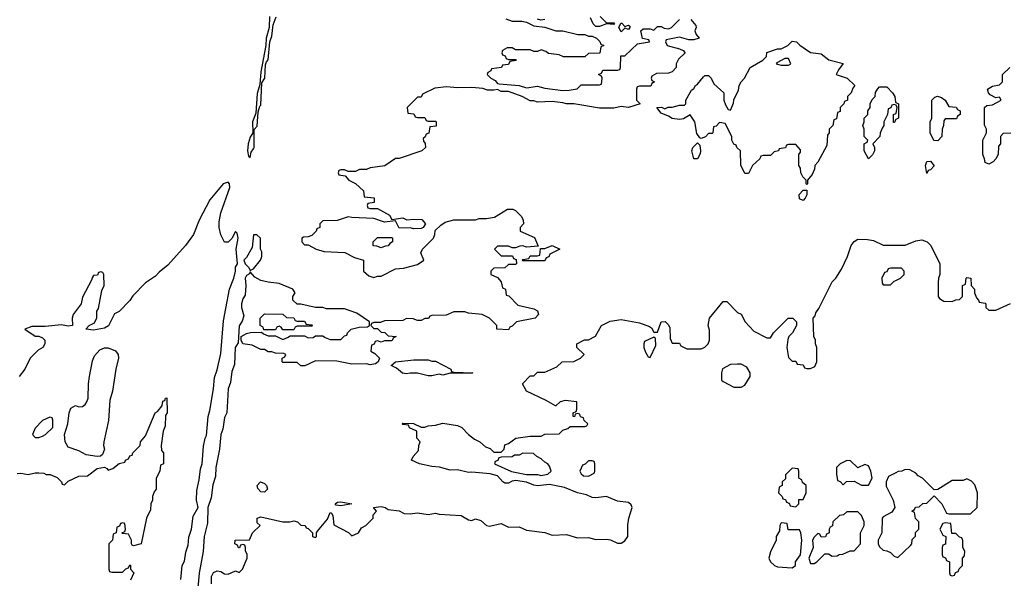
# Model space of a CAD drawing. Header units: inches. Extents: x 2701622 to 2964296, y 496201 to 720542.
# Tile 24 of 256: x 2725184 to 2730596, y 694540 to 697612. Entities that reach past the tile are written whole.
import ezdxf

# ---------------------------------------------------------------- set-up
doc = ezdxf.new("R2010")
doc.units = ezdxf.units.IN
doc.header["$MEASUREMENT"] = 0
doc.layers.add('C7629', color=7, linetype='Continuous')
doc.layers.add('C7639', color=7, linetype='Continuous')

msp = doc.modelspace()

# ---------------------------------------------------------------- linework, layer by layer
at = {"layer": 'C7629', "color": 4, "elevation": 8}
for points in [[(2728872.7, 697612.7), (2728899.6, 697579.6), (2728902, 697570), (2728894, 697550), (2728902, 697530), (2728918, 697510), (2728890, 697501.2), (2728861.2, 697501.2), (2728810, 697515.3), (2728738, 697502), (2728734, 697490), (2728742, 697470), (2728811.1, 697451.1), (2728830, 697442), (2728842, 697430), (2728804.7, 697395.3), (2728792, 697370), (2728791.6, 697348.4), (2728770, 697326), (2728750, 697318), (2728683.6, 697316.4), (2728658, 697302), (2728654, 697290), (2728658, 697278), (2728674, 697270), (2728658, 697262), (2728652.7, 697247.3), (2728590, 697246), (2728578, 697242), (2728574, 697230), (2728574, 697170), (2728594, 697150), (2728530.6, 697129.4), (2728490, 697134), (2728450, 697126), (2728370, 697125.2), (2728230, 697148.7), (2728190, 697148.7), (2728170, 697155.3), (2728110, 697162), (2728030, 697158), (2728010, 697166), (2727990, 697166), (2727946, 697190), (2727870, 697218), (2727830, 697218), (2727810, 697228.7), (2727790, 697224), (2727755.3, 697224.7), (2727730, 697234), (2727670, 697239.3), (2727590, 697237.2), (2727530, 697242), (2727465.4, 697234.6), (2727398, 697202), (2727390, 697186), (2727370, 697186), (2727314, 697130), (2727318, 697098), (2727350, 697094), (2727358, 697078), (2727370, 697074), (2727410, 697074), (2727418, 697058), (2727430, 697054), (2727470, 697054), (2727474, 697050), (2727472.7, 697027.3), (2727438, 697022), (2727432.7, 696987.3), (2727418, 696982), (2727412.7, 696967.3), (2727402, 696958), (2727403.6, 696943.6), (2727412, 696932), (2727414, 696910), (2727394, 696890), (2727270, 696848), (2727250, 696848), (2727191.1, 696808.9), (2727110, 696798), (2727090, 696788.7), (2727051.6, 696788.4), (2727030, 696778), (2726990, 696778), (2726970, 696786), (2726950, 696786), (2726938, 696782), (2726934, 696770), (2726938, 696758), (2726972.7, 696752.7), (2726994, 696730), (2727030, 696712), (2727074, 696670), (2727078, 696638), (2727132.7, 696632.7), (2727132.7, 696607.3), (2727098, 696602), (2727094, 696590), (2727098, 696578), (2727110, 696574), (2727150, 696574), (2727216.9, 696536.9), (2727230, 696514), (2727290, 696522), (2727311.6, 696511.6), (2727350, 696516), (2727393.7, 696513.7), (2727414, 696490), (2727402, 696470), (2727390, 696464), (2727350, 696462), (2727330, 696468), (2727270, 696466), (2727250, 696506), (2727190, 696498), (2727130, 696518), (2727010, 696524), (2726990, 696528.7), (2726928.4, 696508.4), (2726850, 696506), (2726834, 696490), (2726834, 696470), (2726818, 696462), (2726814, 696450), (2726790, 696426), (2726770, 696418), (2726743.6, 696416.4), (2726734, 696410), (2726734, 696390), (2726750, 696374), (2726770, 696374), (2726814, 696350), (2726856.9, 696336.9), (2726971.1, 696331.1), (2727023.6, 696303.6), (2727074, 696290), (2727074, 696230), (2727103.6, 696203.6), (2727130, 696194), (2727150, 696202), (2727170, 696202), (2727250, 696242), (2727293.6, 696246.4), (2727370, 696266), (2727406, 696290), (2727388, 696330), (2727398, 696350), (2727458, 696410), (2727466, 696430), (2727467.3, 696452.7), (2727498, 696482), (2727522, 696498), (2727570, 696511.3), (2727690, 696511.3), (2727710, 696518), (2727750, 696518), (2727793.2, 696526.8), (2727866, 696570), (2727894, 696570), (2727910, 696562), (2727942, 696530), (2727952, 696510), (2727954, 696490), (2727934, 696470), (2727934, 696450), (2728014.4, 696414.4), (2728034, 696366), (2727970, 696362), (2727950, 696368), (2727932.7, 696367.3), (2727910, 696358), (2727890, 696358), (2727870, 696366), (2727810, 696366), (2727794, 696350), (2727830, 696314), (2727892.7, 696312.7), (2727898, 696298), (2727912.7, 696292.7), (2727914, 696270), (2727910, 696266), (2727870, 696266), (2727850, 696248), (2727790, 696246), (2727774, 696230), (2727774, 696210), (2727810, 696194), (2727831.1, 696171.1), (2727838, 696138), (2727854, 696130), (2727858, 696098), (2727872.7, 696092.7), (2727922, 696042), (2728010, 696022.8), (2728030.7, 696010.7), (2728036, 695990), (2728018, 695970), (2727914, 695950), (2727890, 695926), (2727878, 695922), (2727870, 695906), (2727806, 695910), (2727806, 695930), (2727766, 695970), (2727726, 695990), (2727650, 695998), (2727630, 696006), (2727570, 696006), (2727527.3, 695987.3), (2727450, 695986), (2727438, 695982), (2727431.6, 695968.4), (2727410, 695968), (2727390, 695958), (2727370, 695958), (2727347.3, 695967.3), (2727310, 695968), (2727290, 695958), (2727190, 695955.3), (2727167.3, 695947.3), (2727130, 695946), (2727118, 695942), (2727114, 695930), (2727130, 695914), (2727150, 695914), (2727170, 695894), (2727191.6, 695891.6), (2727210, 695874), (2727254, 695870), (2727238, 695862), (2727230, 695846), (2727190, 695846), (2727170, 695838), (2727150, 695846), (2727138, 695842), (2727132.7, 695827.3), (2727118, 695822), (2727114, 695790), (2727136.9, 695776.9), (2727162, 695750), (2727154, 695730), (2727139.8, 695720.2), (2727110, 695714), (2727090, 695719), (2727010, 695717.2), (2726926.4, 695733.6), (2726810, 695735.3), (2726751.6, 695708.4), (2726730, 695708), (2726710, 695726), (2726630, 695726), (2726626, 695730), (2726626, 695750), (2726642, 695758), (2726646, 695770), (2726636.4, 695776.4), (2726590, 695778), (2726570, 695786), (2726550, 695786), (2726530, 695798), (2726510, 695798), (2726462, 695822), (2726410, 695829.2), (2726402, 695850), (2726402, 695870), (2726430, 695886), (2726452.7, 695892.7), (2726514, 695894), (2726523.6, 695883.6), (2726550, 695874), (2726590, 695874), (2726630, 695854), (2726656.4, 695863.6), (2726670, 695874), (2726750, 695874), (2726770, 695862), (2726796.4, 695863.6), (2726810, 695874), (2726850, 695874), (2726863.6, 695863.6), (2726890, 695854), (2726950, 695854), (2726970, 695874), (2726982, 695878), (2726986, 695890), (2727006, 695910), (2727050, 695922), (2727096.4, 695923.6), (2727106, 695930), (2727106, 695950), (2727038, 695998), (2726970, 696022), (2726870, 696022), (2726850, 696028.7), (2726810, 696028.7), (2726730, 696048), (2726708.4, 696048.4), (2726686, 696070), (2726686, 696090), (2726698, 696110), (2726686, 696130), (2726610, 696162), (2726550, 696168), (2726510, 696178), (2726476.4, 696196.4), (2726450, 696226), (2726446.4, 696213.6), (2726430, 696205.2), (2726423.1, 696190), (2726426.5, 696150), (2726423.4, 696096.6), (2726410, 696077.2), (2726403.7, 696050), (2726402.6, 696030), (2726415.9, 695984.1), (2726406.3, 695953.7), (2726390, 695928), (2726385.3, 695834.7), (2726369.3, 695810), (2726364.5, 695715.5), (2726350, 695677.2), (2726343.2, 695616.8), (2726330, 695582), (2726322, 695450), (2726310, 695424), (2726300.5, 695359.5), (2726289.2, 695330), (2726281.8, 695250), (2726261.5, 695150), (2726259.7, 695100.3), (2726245.7, 695054.3), (2726237.1, 694982.9), (2726218.3, 694930), (2726216, 694844), (2726198.3, 694770), (2726193.1, 694686.9), (2726170, 694568), (2726158.8, 694450)], [(2726558, 697630), (2726556, 697570), (2726539.1, 697510), (2726537.3, 697470), (2726510, 697326), (2726504, 697256), (2726490, 697206), (2726482.8, 697097.2), (2726464, 697050), (2726464.7, 696990), (2726450, 696966), (2726440.7, 696930), (2726436, 696890), (2726442, 696862), (2726450, 696854), (2726455.9, 696884.1), (2726470, 696901), (2726472, 696910), (2726472.5, 697007.5), (2726490, 697026), (2726494.2, 697105.8), (2726504, 697136), (2726510, 697142), (2726515.1, 697264.9), (2726530.8, 697290), (2726535.9, 697364.1), (2726540.1, 697379.9), (2726550, 697392), (2726559.5, 697490), (2726570, 697522), (2726576.4, 697583.6), (2726593.1, 697626.9)], [(2727856.9, 697616.9), (2727890, 697604.7), (2727943.6, 697603.6), (2727970, 697598), (2728010, 697578), (2728070.7, 697570.7), (2728130, 697551.3), (2728170, 697551), (2728251.1, 697531.1), (2728290.9, 697530.9), (2728310, 697522), (2728330, 697522), (2728354, 697510), (2728372.7, 697492.7), (2728378, 697478), (2728394, 697470), (2728378, 697462), (2728372.7, 697427.3), (2728310, 697426), (2728290, 697408), (2728172.7, 697407.3), (2728150, 697418), (2728090, 697426), (2728076.4, 697436.4), (2728050, 697446), (2728030, 697438), (2728010, 697438), (2727990, 697446), (2727910, 697446), (2727890, 697458), (2727863.6, 697456.4), (2727838, 697442), (2727834, 697430), (2727838, 697418), (2727852.7, 697412.7), (2727858, 697398), (2727870, 697394), (2727910, 697394), (2727912.7, 697387.3), (2727878, 697382), (2727870, 697366), (2727838, 697362), (2727831.6, 697348.4), (2727778, 697342), (2727774, 697330), (2727758, 697322), (2727754, 697310), (2727774, 697290), (2727798, 697278), (2727810, 697262), (2727819.6, 697259.6), (2727930, 697251), (2727970, 697238), (2728030, 697246), (2728070, 697236), (2728170, 697222), (2728203.6, 697223.6), (2728247.3, 697232.7), (2728270, 697254), (2728370, 697254), (2728382, 697258), (2728386, 697290), (2728382, 697302), (2728366, 697310), (2728382, 697318), (2728390, 697334), (2728470, 697334), (2728482, 697338), (2728486, 697350), (2728487.3, 697412.7), (2728510, 697414), (2728580.4, 697479.6), (2728646, 697490), (2728642, 697502), (2728608, 697508), (2728598, 697550), (2728610, 697562), (2728650, 697562), (2728670, 697554), (2728690, 697574), (2728710, 697574), (2728725.4, 697565.4), (2728750, 697562), (2728766, 697570), (2728810, 697614)], [(2728070, 697614), (2728049, 697609), (2728030, 697615.3)], [(2728374, 697630), (2728410, 697594), (2728450, 697594), (2728454, 697590), (2728450, 697586), (2728410, 697588.7), (2728370, 697575.3), (2728350, 697575.3), (2728335.3, 697590), (2728322, 697622)], [(2730000, 697142.7), (2729990, 697146), (2729978, 697142), (2729972.7, 697127.3), (2729958, 697122), (2729954, 697090), (2729934, 697050), (2729934, 697030), (2729923.6, 697016.4), (2729912.7, 696987.3), (2729912, 696970), (2729874, 696930), (2729882, 696910), (2729882, 696890), (2729870.9, 696869.1), (2729850, 696846), (2729826, 696890), (2729826, 696930), (2729842, 696938), (2729846, 696950), (2729826, 696970), (2729826, 697010), (2729818, 697030), (2729826, 697050), (2729826, 697070), (2729846, 697090), (2729846, 697110), (2729858, 697130), (2729858, 697150), (2729870, 697174), (2729886, 697190), (2729888.4, 697211.6), (2729898, 697230), (2729910, 697242), (2729943.6, 697243.6), (2729950, 697242), (2729982, 697210), (2729994, 697190), (2729998, 697158), (2730000, 697157)], [(2730000, 697063), (2729998, 697062), (2729992.7, 697047.3), (2729987.3, 697047.3), (2729986, 697090), (2730000, 697097)], [(2726070, 694534), (2726077.2, 694610), (2726090, 694634), (2726096.9, 694683.1), (2726110, 694722), (2726114, 694766), (2726129.2, 694810), (2726138.4, 694881.6), (2726164.7, 694930), (2726155.8, 694970), (2726156.9, 695023.1), (2726170, 695082), (2726177.1, 695142.9), (2726186.6, 695170), (2726193.5, 695266.5), (2726202.7, 695310), (2726210, 695324.7), (2726220.7, 695430), (2726230, 695462), (2726250, 695582), (2726255.2, 695644.8), (2726270, 695686.8), (2726290, 695776), (2726304.9, 695955.1), (2726316.4, 696023.6), (2726337.2, 696130), (2726360.5, 696190), (2726369.6, 696230), (2726369.7, 696250.3), (2726380.9, 696270), (2726374.5, 696350), (2726385.2, 696410), (2726379, 696439), (2726370, 696448), (2726350.7, 696409.3), (2726330, 696388), (2726310, 696388), (2726289.4, 696429.4), (2726281.2, 696470), (2726280.2, 696499.8), (2726289.2, 696550), (2726339, 696690), (2726338, 696710), (2726330, 696718), (2726302, 696710), (2726230, 696622), (2726170.8, 696510), (2726138.8, 696430), (2726096, 696370), (2725998.5, 696261.5), (2725950, 696224), (2725930, 696202), (2725875.3, 696164.7), (2725806.8, 696093.2), (2725790, 696068), (2725730, 696008), (2725705.4, 695994.6), (2725672.3, 695927.7), (2725650, 695916), (2725590, 695905.2), (2725548, 695910), (2725566, 695930), (2725595.3, 695944.7), (2725607.3, 695972.7), (2725608, 696010), (2725616.4, 696023.6), (2725636.4, 696123.6), (2725648, 696150), (2725646, 696210), (2725642, 696222), (2725630, 696226), (2725618, 696222), (2725612.7, 696207.3), (2725590, 696206), (2725583.6, 696196.4), (2725579.6, 696180.4), (2725530, 696086), (2725522, 696050), (2725478, 695990), (2725472, 695970), (2725474, 695930), (2725450, 695927), (2725414.6, 695934.6), (2725324.7, 695924.7), (2725250, 695925.2), (2725212, 695910), (2725270, 695871.3), (2725290, 695871), (2725310, 695862), (2725322, 695850), (2725322, 695830), (2725311, 695809), (2725285.4, 695794.6), (2725242, 695750), (2725212, 695690), (2725182, 695650)], [(2726238, 694510), (2726238, 694550), (2726248.9, 694571.1), (2726270, 694582), (2726290, 694578), (2726310, 694564.7), (2726330, 694562), (2726370, 694582), (2726390, 694572), (2726408, 694590), (2726435.3, 694650), (2726433.6, 694673.6), (2726426, 694690), (2726426, 694710), (2726422, 694722), (2726410, 694726), (2726398, 694722), (2726392.7, 694707.3), (2726387.3, 694707.3), (2726382, 694722), (2726366, 694730), (2726368, 694750), (2726448, 694752), (2726464, 694790), (2726506, 694830), (2726490, 694846), (2726488.7, 694870), (2726510, 694878), (2726630, 694850.8), (2726669.1, 694850.9), (2726690, 694856), (2726710.6, 694850.6), (2726730, 694832), (2726754, 694830), (2726758, 694818), (2726770, 694814), (2726794, 694790), (2726794, 694770), (2726810, 694764.7), (2726815.3, 694770), (2726815.3, 694790), (2726820.2, 694799.8), (2726875.5, 694864.5), (2726890, 694902), (2726898, 694898), (2726904.7, 694884.7), (2726910, 694834), (2726991.6, 694791.6), (2727010, 694774), (2727046, 694790), (2727063.1, 694816.9), (2727086, 694830), (2727126, 694870), (2727126, 694890), (2727146, 694910), (2727128, 694930), (2727170, 694934.8), (2727192, 694930), (2727210, 694918), (2727270, 694911), (2727296.9, 694896.9), (2727330, 694894.8), (2727370, 694901), (2727430, 694890.8), (2727470, 694898), (2727490, 694892), (2727610, 694886), (2727650, 694861), (2727670, 694858.8), (2727690, 694866.8), (2727718, 694858), (2727750, 694831), (2727766.4, 694826.4), (2727830, 694840.7), (2727870, 694820.7), (2727930, 694824), (2727970, 694804.9), (2728070, 694791.8), (2728110, 694776.4), (2728190, 694780.5), (2728250, 694763), (2728310, 694764), (2728350, 694754), (2728410, 694755.8), (2728431.9, 694751.9), (2728470, 694733.4), (2728490, 694733), (2728510, 694745.5), (2728527, 694770), (2728526.3, 694833.7), (2728532, 694870), (2728549.6, 694930), (2728544.4, 694944.4), (2728530, 694957), (2728470, 694963.6), (2728410, 694989.6), (2728350, 694982), (2728330, 694983.7), (2728299.1, 694999.1), (2728250, 695009.4), (2728178.7, 695038.7), (2728096.5, 695056.5), (2728030, 695049.4), (2728010, 695052.7), (2727970, 695069.5), (2727910, 695077.2), (2727890, 695074), (2727870, 695063.7), (2727850, 695063.7), (2727839, 695070), (2727810, 695102.7), (2727770, 695114), (2727670, 695124.5), (2727650, 695122), (2727590, 695137), (2727550, 695135.1), (2727491.6, 695151.6), (2727450, 695155.1), (2727382, 695170), (2727338, 695190), (2727346, 695210), (2727376.4, 695243.6), (2727378, 695270), (2727386, 695290), (2727366, 695310), (2727366, 695350), (2727327.3, 695367.3), (2727322, 695382), (2727290, 695386), (2727286, 695390), (2727290, 695394), (2727348, 695392), (2727391.1, 695371.1), (2727410, 695371), (2727430, 695378.8), (2727470, 695382.8), (2727510, 695393), (2727590, 695380.5), (2727614.8, 695370), (2727650, 695331), (2727684.7, 695304.7), (2727714, 695290), (2727743.6, 695263.6), (2727770, 695254), (2727790, 695234), (2727830, 695234), (2727846, 695250), (2727850, 695274), (2727870, 695282), (2727911.1, 695311.1), (2727990, 695322), (2728050, 695322), (2728070, 695332), (2728150, 695334), (2728170, 695354), (2728196.4, 695363.6), (2728210, 695374), (2728290, 695374), (2728302, 695378), (2728306, 695390), (2728287.3, 695407.3), (2728282, 695422), (2728267.3, 695427.3), (2728262, 695442), (2728250, 695446), (2728238, 695442), (2728232.7, 695427.3), (2728226, 695430), (2728226, 695450), (2728242, 695458), (2728246, 695470), (2728246, 695510), (2728182, 695518), (2728154, 695510), (2728131.6, 695488.4), (2728128.4, 695488.4), (2728078, 695518), (2727969.1, 695569.1), (2727948, 695610), (2727990, 695654), (2728010, 695654), (2728030, 695674), (2728070, 695674), (2728136.4, 695703.6), (2728166, 695730), (2728230, 695732), (2728266, 695750), (2728286, 695770), (2728246, 695810), (2728246, 695830), (2728288.9, 695851.1), (2728310, 695852), (2728348.4, 695871.6), (2728382, 695930), (2728430, 695954.8), (2728490, 695962.8), (2728590, 695944.7), (2728645.4, 695925.4), (2728656.9, 695916.9), (2728670, 695894), (2728690, 695894), (2728709.2, 695950.8), (2728731.6, 695951.6), (2728750, 695934), (2728756.8, 695916.8), (2728759.6, 695859.6), (2728770, 695834), (2728810, 695834), (2728818, 695818), (2728850, 695802), (2728930, 695802), (2728950, 695812), (2728968, 695830), (2728975.3, 695850), (2728974.6, 695905.4), (2728968.7, 695930), (2728975.3, 695970), (2729050, 696062), (2729070, 696062), (2729130, 696002), (2729150, 695992), (2729172, 695950), (2729219.6, 695899.6), (2729290, 695862), (2729310, 695862), (2729328, 695890), (2729408, 695970), (2729434, 695970), (2729454, 695950), (2729454, 695930), (2729432, 695890), (2729412, 695870), (2729406.4, 695853.6), (2729401, 695810), (2729410, 695754), (2729430, 695734), (2729450, 695734), (2729458, 695718), (2729490, 695714), (2729498, 695698), (2729510, 695694), (2729530, 695694), (2729554.6, 695705.4), (2729566, 695730), (2729566, 695810), (2729558, 695830), (2729558, 695850), (2729548, 695870), (2729546, 695970), (2729556.4, 695983.6), (2729560.4, 695999.6), (2729576.4, 696023.6), (2729648.7, 696170), (2729669.3, 696190.7), (2729700.2, 696239.8), (2729734, 696310), (2729754, 696370), (2729770, 696392), (2729790, 696404.7), (2729843.6, 696403.6), (2729876.9, 696396.9), (2729930, 696372), (2730000, 696371.6)], [(2730000, 696246), (2729970, 696246), (2729958, 696242), (2729950, 696226), (2729938, 696222), (2729922, 696190), (2729923.6, 696163.6), (2729930, 696154), (2729970, 696154), (2729990, 696174), (2730000, 696178.4)], [(2725170, 695116), (2725190, 695118), (2725230, 695111.3), (2725270, 695120.7), (2725290, 695120.5), (2725317.5, 695117.5), (2725330, 695111), (2725351.1, 695111.1), (2725390, 695094), (2725414, 695070), (2725418, 695058), (2725430, 695054), (2725450, 695074), (2725510, 695102), (2725556.4, 695103.6), (2725610, 695144.7), (2725650, 695151.3), (2725663.6, 695143.6), (2725670, 695134), (2725696.4, 695143.6), (2725730, 695172), (2725762, 695178), (2725766, 695190), (2725782, 695198), (2725790, 695214), (2725802, 695218), (2725806, 695230), (2725846, 695270), (2725848, 695290), (2725876.4, 695323.6), (2725929, 695450), (2725942, 695458), (2725960.4, 695479.6), (2725968, 695490), (2725970, 695514), (2725982, 695518), (2725986, 695530), (2725992.7, 695532.7), (2725994, 695450), (2725984.7, 695435.3), (2725983.6, 695376.4), (2725972, 695350), (2725962, 695270), (2725963.6, 695243.6), (2725974, 695230), (2725974, 695170), (2725958, 695162), (2725954, 695130), (2725934, 695090), (2725934, 695030), (2725923.6, 695016.4), (2725914, 694990), (2725914, 694970), (2725904.7, 694950), (2725903.6, 694916.4), (2725882, 694870), (2725851.3, 694730), (2725810, 694718), (2725803.1, 694723.1), (2725798, 694730), (2725798, 694750), (2725782, 694782), (2725750, 694786), (2725746, 694790), (2725762, 694798), (2725766, 694810), (2725762, 694842), (2725750, 694846), (2725738, 694842), (2725732.7, 694827.3), (2725718, 694822), (2725714, 694790), (2725698, 694782), (2725694, 694750), (2725674, 694730), (2725674, 694590), (2725678, 694578), (2725690, 694574), (2725750, 694574), (2725767.3, 694592.7), (2725782, 694598), (2725790, 694614), (2725794, 694610), (2725794, 694590), (2725812, 694570), (2725794, 694530)], [(2730000, 695120.9), (2729959.6, 695100.4), (2729946, 695070), (2729946.4, 695046.4), (2729984.7, 694970), (2729994, 694930), (2729976.9, 694903.1), (2729930, 694878), (2729924.7, 694870), (2729922, 694790), (2729902, 694750), (2729902, 694730), (2729910, 694714), (2729930, 694694), (2729950, 694692), (2729970, 694682), (2729990, 694662), (2730000, 694658)]]:
    msp.add_lwpolyline(points, dxfattribs=at)
at = {"layer": 'C7629', "color": 4}
for points, elevation in [([(2728510, 697574), (2728530, 697582), (2728536.9, 697576.9), (2728538, 697570), (2728530, 697558), (2728510, 697566), (2728490, 697546), (2728478, 697570), (2728487.3, 697592.7), (2728492.7, 697592.7)], 8), ([(2729510, 696706), (2729506, 696710), (2729506, 696730), (2729488.4, 696748.4), (2729478, 696770), (2729476.4, 696796.4), (2729466, 696810), (2729466, 696870), (2729476.4, 696883.6), (2729476.4, 696896.4), (2729450, 696926), (2729410, 696926), (2729398, 696922), (2729392.7, 696907.3), (2729358, 696902), (2729354, 696890), (2729330, 696886), (2729310, 696866), (2729270, 696866), (2729258, 696862), (2729252.7, 696847.3), (2729212, 696810), (2729190, 696766), (2729170, 696766), (2729147.3, 696812.7), (2729146, 696890), (2729126, 696910), (2729122, 696922), (2729108.4, 696928.4), (2729098, 696950), (2729098, 696970), (2729062, 697042), (2729030, 697046), (2729012.7, 697027.3), (2728998, 697022), (2728994, 696990), (2728990, 696986), (2728970, 696986), (2728952.7, 696967.3), (2728930, 696958), (2728922, 696962), (2728905.6, 696985.6), (2728894, 697050), (2728870, 697088), (2728833.4, 697066.6), (2728810, 697062.7), (2728770, 697069), (2728750, 697082), (2728710, 697098), (2728686, 697130), (2728711.1, 697131.1), (2728730, 697122), (2728748.9, 697131.1), (2728770, 697131.3), (2728810, 697142), (2728838, 697142), (2728846, 697150), (2728846, 697170), (2728876.4, 697223.6), (2728890, 697234), (2728898, 697250), (2728910, 697258), (2728942, 697298), (2728950, 697304.7), (2728970, 697304.7), (2728984.7, 697290), (2728999.6, 697259.6), (2729054, 697210), (2729054, 697170), (2729063.6, 697143.6), (2729078, 697118), (2729090, 697114), (2729107.3, 697152.7), (2729108.4, 697171.6), (2729134.6, 697225.4), (2729138, 697250), (2729148.9, 697271.1), (2729168, 697290), (2729198, 697350), (2729268.7, 697390), (2729288, 697410), (2729290, 697431.3), (2729350, 697451.3), (2729370, 697452), (2729406, 697470), (2729430, 697494), (2729454, 697490), (2729471.6, 697471.6), (2729530, 697432), (2729590, 697424.7), (2729630.9, 697390.9), (2729710.6, 697370.6), (2729683.6, 697336.4), (2729672, 697310), (2729732, 697290), (2729774, 697250), (2729763.6, 697236.4), (2729754, 697210), (2729734, 697190), (2729734, 697170), (2729718, 697162), (2729714, 697150), (2729694, 697130), (2729692.7, 697107.3), (2729678, 697102), (2729672.7, 697067.3), (2729658, 697062), (2729654, 697030), (2729634, 697010), (2729634, 696990), (2729623.6, 696976.4), (2729619.6, 696920.4), (2729571.6, 696828.4), (2729554, 696810), (2729552, 696790), (2729539.6, 696760.4), (2729514, 696730), (2729514, 696710)], 8), ([(2729410, 697398), (2729390, 697398), (2729344.7, 697375.3), (2729342, 697370), (2729370, 697362.8), (2729410, 697362.8), (2729422, 697370)], 8), ([(2728890, 696846), (2728879, 696890), (2728884, 696910), (2728910, 696934), (2728922, 696922), (2728926, 696890), (2728924.7, 696875.3), (2728910, 696846)], 8), ([(2729490, 696618), (2729470, 696626), (2729468, 696650), (2729490, 696674), (2729510, 696674), (2729511.1, 696648.9), (2729502, 696630)], 8), ([(2726470, 696428.7), (2726461.6, 696358.4), (2726430, 696304), (2726416, 696290), (2726422.8, 696270), (2726444, 696250), (2726450, 696232), (2726470, 696242), (2726508, 696290), (2726515.3, 696310), (2726514.6, 696334.6), (2726508, 696350), (2726508, 696410), (2726488.4, 696428.4)], 8), ([(2727170, 696358), (2727147.3, 696367.3), (2727130, 696368), (2727126, 696370), (2727126, 696390), (2727150, 696414), (2727230, 696414), (2727234, 696410), (2727234, 696390), (2727218, 696382), (2727210, 696368), (2727192.7, 696367.3)], 8), ([(2727950, 696286), (2727946, 696290), (2727950, 696294), (2727982, 696298), (2727990, 696314), (2728030, 696314), (2728042, 696318), (2728046, 696354), (2728070, 696354), (2728110, 696371), (2728152, 696350), (2728098, 696322), (2728092.7, 696307.3), (2728078, 696302), (2728070, 696286)], 8), ([(2726710, 695954), (2726750, 695954), (2726758, 695938), (2726790, 695934), (2726794, 695930), (2726790, 695926), (2726710, 695926), (2726698, 695922), (2726690, 695906), (2726630, 695906), (2726622, 695922), (2726610, 695926), (2726598, 695922), (2726590, 695906), (2726526, 695906), (2726522, 695922), (2726506, 695930), (2726506, 695970), (2726530, 695994), (2726630, 695992), (2726650, 695974), (2726691.6, 695971.6), (2726698, 695958)], 8), ([(2728670, 695866), (2728618, 695842), (2728614, 695830), (2728614, 695810), (2728623.6, 695783.6), (2728638, 695758), (2728650, 695754), (2728680.4, 695819.6), (2728678, 695858)], 8), ([(2725610, 695209.4), (2725550, 695218.7), (2725510, 695241.3), (2725450, 695262), (2725433.5, 695290), (2725431, 695330), (2725448.7, 695390), (2725455.3, 695450), (2725464.6, 695475.4), (2725490, 695490.2), (2725510, 695483.6), (2725530, 695485.3), (2725544.4, 695495.6), (2725554, 695510), (2725560.4, 695530), (2725562.3, 695610), (2725568.4, 695650), (2725584.6, 695735.4), (2725595.6, 695764.4), (2725623.9, 695796.1), (2725650, 695807.2), (2725670, 695807.2), (2725711, 695791), (2725726.3, 695770), (2725727.7, 695750), (2725712.3, 695690), (2725694.4, 695570), (2725679.7, 695520.3), (2725672.1, 695407.9), (2725647.2, 695290), (2725645.7, 695270), (2725650.4, 695249.6), (2725639.9, 695220.1), (2725628.3, 695211.7)], 8), ([(2727450, 695734), (2727470, 695734), (2727554, 695690), (2727558, 695678), (2727570, 695674), (2727674, 695670), (2727670, 695668), (2727550, 695668), (2727510, 695658), (2727490, 695662), (2727450, 695654), (2727430, 695654), (2727370, 695668.7), (2727330, 695668.7), (2727310, 695664), (2727289, 695669), (2727255.3, 695695.3), (2727226, 695710), (2727250, 695731.3), (2727350, 695742), (2727430, 695742)], 8), ([(2729150, 695718), (2729130, 695718), (2729090, 695715.3), (2729047.3, 695692.7), (2729041, 695670), (2729041, 695641), (2729042, 695630), (2729050, 695622), (2729110, 695592), (2729150, 695592), (2729170, 695602), (2729198, 695650), (2729198, 695670), (2729180.4, 695700.4)], 8), ([(2725350, 695426), (2725310, 695408), (2725270, 695366), (2725254, 695330), (2725270, 695314), (2725290, 695314), (2725310, 695322), (2725326, 695330), (2725366, 695370), (2725366, 695410), (2725362, 695422)], 12), ([(2727950, 695228), (2727930, 695218), (2727903.6, 695216.4), (2727890, 695208), (2727830, 695206), (2727818, 695202), (2727812.7, 695187.3), (2727798, 695182), (2727794, 695170), (2727886.8, 695126.8), (2727970, 695111), (2728030, 695111.3), (2728050, 695106), (2728087.3, 695112.7), (2728106, 695130), (2728096.4, 695156.4), (2728086, 695170), (2728070, 695178), (2728050, 695198), (2728026, 695210), (2728007.3, 695227.3)], 8), ([(2728330, 695186), (2728310, 695186), (2728292.7, 695167.3), (2728278, 695162), (2728262, 695130), (2728270, 695114), (2728283.6, 695103.6), (2728310, 695102), (2728342, 695118), (2728346, 695130), (2728346, 695170), (2728342, 695182)], 8), ([(2729730, 695188), (2729694, 695170), (2729674, 695150), (2729672.7, 695112.7), (2729678, 695078), (2729692.7, 695072.7), (2729710, 695054), (2729728, 695072), (2729770, 695074), (2729810, 695052), (2729850, 695052), (2729868.7, 695090), (2729862, 695130), (2729850, 695158), (2729830, 695166), (2729790, 695148), (2729750, 695186)], 8), ([(2729430, 695146), (2729394, 695110), (2729392.7, 695087.3), (2729374, 695070), (2729374, 695050), (2729358, 695042), (2729354, 695010), (2729374, 694990), (2729378, 694978), (2729392.7, 694972.7), (2729398, 694958), (2729412.7, 694952.7), (2729418, 694938), (2729450, 694934), (2729466, 694950), (2729467.3, 694972.7), (2729490, 694974), (2729498, 694990), (2729506, 695010), (2729506, 695050), (2729487.3, 695067.3), (2729482, 695082), (2729466, 695090), (2729466, 695130), (2729462, 695142)], 8), ([(2726530, 695014), (2726510, 695015.3), (2726493.6, 695033.6), (2726489.4, 695050.6), (2726508, 695070), (2726530, 695060.7), (2726540.7, 695050), (2726546, 695030)], 8), ([(2726950, 694939), (2726923.1, 694943.1), (2726918, 694950), (2726930, 694958), (2726950, 694961), (2727010, 694949)], 8), ([(2729790, 694906), (2729730, 694906), (2729711.6, 694888.4), (2729690, 694886), (2729654, 694850), (2729651.6, 694828.4), (2729638, 694822), (2729634, 694810), (2729634, 694790), (2729618, 694782), (2729612.7, 694767.3), (2729590, 694766), (2729582, 694782), (2729570, 694786), (2729550, 694766), (2729542, 694750), (2729544.7, 694710), (2729522, 694650), (2729530, 694622), (2729550, 694622), (2729566, 694630), (2729610, 694674), (2729630, 694674), (2729650, 694662), (2729676.4, 694663.6), (2729688.4, 694671.6), (2729707.3, 694672.7), (2729748.4, 694691.6), (2729770, 694692), (2729806, 694730), (2729806, 694790), (2729826, 694830), (2729826, 694850), (2729810, 694886)], 8), ([(2729370, 694846), (2729362, 694830), (2729359.6, 694800.4), (2729342, 694770), (2729342, 694750), (2729310, 694686), (2729302, 694650), (2729311.3, 694630), (2729332, 694610), (2729350, 694604), (2729430, 694598), (2729448, 694610), (2729448.7, 694630), (2729475.3, 694670), (2729482, 694750), (2729478, 694790), (2729470, 694806), (2729407.3, 694807.3), (2729402, 694842)], 8)]:
    msp.add_lwpolyline(points, close=True, dxfattribs=dict(at, elevation=elevation))
at = {"layer": 'C7639', "color": 4, "elevation": 8}
for points in [[(2730631.6, 696988.4), (2730590, 696986), (2730574, 696970), (2730574, 696930), (2730563.6, 696916.4), (2730562, 696870), (2730550, 696846), (2730534, 696830), (2730510, 696818), (2730490, 696826), (2730487.3, 696847.3), (2730478, 696870), (2730478, 696950), (2730498, 696990), (2730498, 697010), (2730487.3, 697032.7), (2730486, 697130), (2730500.4, 697139.6), (2730530, 697144.7), (2730578, 697170), (2730570, 697186), (2730550, 697182), (2730518, 697198), (2730509.4, 697209.4), (2730504, 697230), (2730530, 697246.8), (2730570, 697254), (2730586, 697270), (2730586, 697310), (2730626, 697350)], [(2730000, 697157), (2730014, 697150), (2730014, 697070), (2730000, 697063)], [(2730000, 697097), (2730002, 697098), (2730006, 697130), (2730002, 697142), (2730000, 697142.7)], [(2730000, 696371.6), (2730050, 696371.3), (2730110, 696396), (2730142, 696402), (2730170.9, 696390.9), (2730192, 696370), (2730242, 696270), (2730242, 696210), (2730234, 696190), (2730232.7, 696167.3), (2730232, 696090), (2730239.6, 696079.6), (2730263.6, 696063.6), (2730310, 696062), (2730328.4, 696071.6), (2730350, 696074), (2730366, 696090), (2730366, 696150), (2730382, 696158), (2730386, 696190), (2730390, 696194), (2730412, 696190), (2730414, 696150), (2730432, 696130), (2730432, 696110), (2730442, 696082), (2730454, 696070), (2730458, 696058), (2730490, 696054), (2730494, 696050), (2730494, 696030), (2730510, 696014), (2730550, 696014), (2730630, 696052)], [(2730000, 696178.4), (2730026, 696190), (2730046, 696210), (2730046, 696230), (2730030, 696246), (2730000, 696246)], [(2730000, 694658), (2730010, 694654), (2730080.4, 694719.6), (2730088, 694730), (2730090, 694754), (2730107.3, 694772.7), (2730108.4, 694791.6), (2730126, 694810), (2730126, 694850), (2730108.4, 694868.4), (2730102, 694902), (2730088, 694910), (2730102, 694918), (2730108.4, 694931.6), (2730127.3, 694932.7), (2730148.4, 694951.6), (2730170, 694954), (2730210, 694994), (2730252, 694950), (2730278, 694898), (2730290, 694894), (2730410, 694894), (2730446, 694930), (2730448, 695010), (2730433.6, 695053.6), (2730414.6, 695074.6), (2730390, 695088), (2730370, 695078), (2730310, 695078), (2730230, 695028), (2730210, 695026), (2730146, 695090), (2730123.1, 695103.1), (2730110, 695118), (2730076.4, 695136.4), (2730050, 695138), (2730031.6, 695128.4), (2730012.7, 695127.3), (2730000, 695120.9)]]:
    msp.add_lwpolyline(points, dxfattribs=at)
for points in [[(2730230, 696946), (2730208.4, 696948.4), (2730188.7, 696990), (2730188, 697010), (2730188, 697050), (2730198, 697070), (2730198, 697170), (2730214.6, 697185.4), (2730229.3, 697190.7), (2730250, 697184.7), (2730271.3, 697170), (2730290, 697134), (2730331.6, 697131.6), (2730338, 697118), (2730354, 697110), (2730354, 697090), (2730338, 697082), (2730332.7, 697067.3), (2730270, 697066), (2730263.6, 697056.4), (2730262, 697030), (2730254, 697010), (2730252, 696970)], [(2730170, 696766), (2730162, 696810), (2730170, 696832), (2730190, 696834), (2730211.1, 696808.9), (2730190, 696786), (2730178, 696782)], [(2730270, 694846), (2730258, 694842), (2730242, 694810), (2730258, 694778), (2730274, 694770), (2730271.6, 694728.4), (2730258, 694722), (2730254, 694710), (2730254, 694670), (2730258, 694658), (2730272.7, 694652.7), (2730278, 694638), (2730294, 694630), (2730294, 694570), (2730298, 694558), (2730310, 694554), (2730322, 694558), (2730327.3, 694572.7), (2730342, 694578), (2730347.3, 694592.7), (2730366, 694610), (2730366, 694650), (2730376.4, 694663.6), (2730378, 694690), (2730368, 694710), (2730367.3, 694747.3), (2730362, 694762), (2730350, 694766), (2730330, 694786), (2730307.3, 694787.3), (2730302, 694842)]]:
    msp.add_lwpolyline(points, close=True, dxfattribs=at)

doc.saveas('drawing.dxf')
